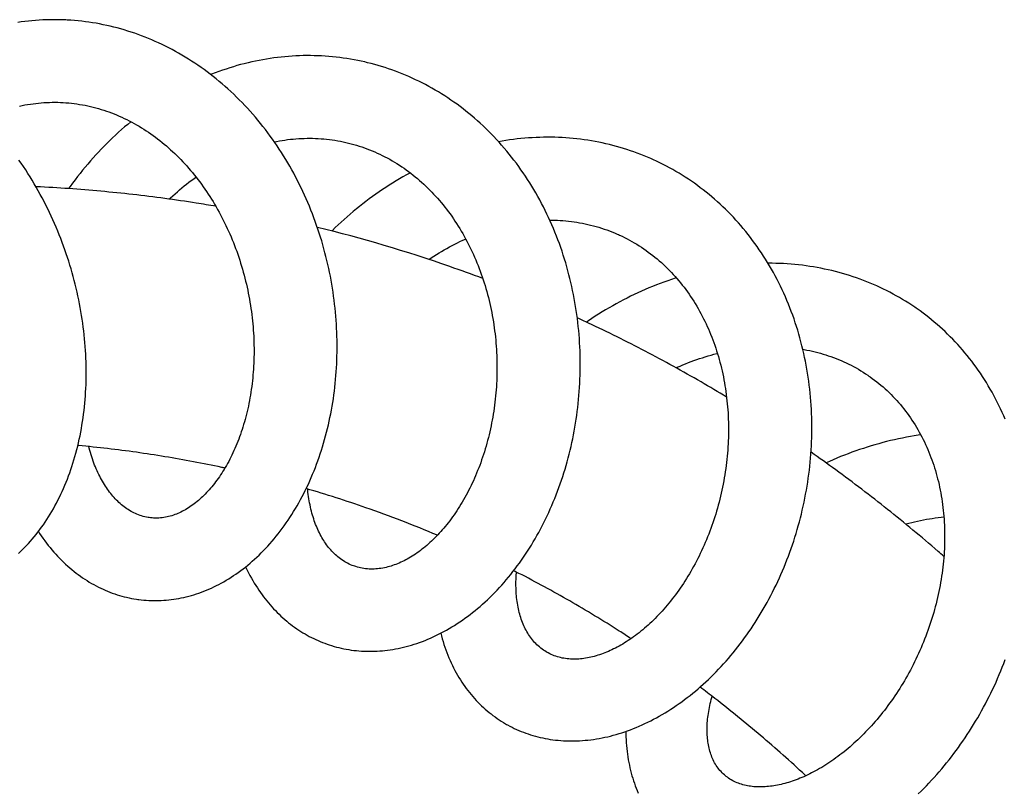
# Model space of a CAD drawing. Header units: millimetres. Extents: x 259 to 1803, y -542 to 1902.
# Tile 44 of 127: x 481 to 547, y 470 to 522. Entities that reach past the tile are written whole.
import ezdxf

# ---------------------------------------------------------------- set-up
doc = ezdxf.new("R2010")
doc.units = ezdxf.units.MM
doc.header["$LTSCALE"] = 30.734
doc.layers.get('0').update_dxf_attribs({"linetype": 'CONTINUOUS'})

msp = doc.modelspace()

# ---------------------------------------------------------------- linework, layer by layer
at = {"color": 7, "linetype": 'CONTINUOUS'}
for points in [[(484.513, 521.651), (484.408, 521.656), (484.168, 521.664), (483.928, 521.669), (483.687, 521.671), (483.447, 521.669), (483.207, 521.663), (482.967, 521.654), (482.728, 521.641), (482.489, 521.625), (482.251, 521.605), (482.013, 521.582), (481.776, 521.555), (481.538, 521.525), (481.301, 521.491)], [(485.806, 521.536), (485.567, 521.565), (485.327, 521.591), (485.087, 521.613), (484.846, 521.631), (484.606, 521.646), (484.513, 521.651)], [(492.45, 519.183), (492.234, 519.312), (492.016, 519.438), (491.797, 519.56), (491.577, 519.68), (491.356, 519.795), (491.133, 519.908), (490.91, 520.017), (490.685, 520.123), (490.46, 520.225), (490.233, 520.324), (490.006, 520.419), (489.778, 520.511), (489.55, 520.599), (489.321, 520.684), (489.091, 520.765), (488.86, 520.843), (488.629, 520.917), (488.397, 520.988), (488.165, 521.055), (487.932, 521.118), (487.699, 521.179), (487.464, 521.235), (487.23, 521.289), (486.994, 521.339), (486.758, 521.385), (486.521, 521.428), (486.283, 521.468), (486.045, 521.504), (485.806, 521.536)], [(489.29, 483.073), (489.367, 483.062), (489.532, 483.042), (489.697, 483.026), (489.862, 483.012), (490.028, 483.002), (490.194, 482.995), (490.36, 482.992), (490.527, 482.992), (490.694, 482.995), (490.86, 483.001), (491.027, 483.011), (491.194, 483.024), (491.361, 483.04), (491.527, 483.059), (491.694, 483.082), (491.86, 483.108), (492.027, 483.138), (492.194, 483.17), (492.36, 483.206), (492.527, 483.246), (492.694, 483.289), (492.861, 483.335), (493.028, 483.385), (493.195, 483.438), (493.362, 483.494), (493.529, 483.554), (493.695, 483.618), (493.862, 483.685), (494.029, 483.756), (494.195, 483.83), (494.361, 483.907), (494.526, 483.988), (494.692, 484.073), (494.856, 484.161), (495.02, 484.252), (495.184, 484.347), (495.347, 484.446), (495.509, 484.547), (495.67, 484.653), (495.83, 484.761), (495.989, 484.873), (496.148, 484.988), (496.304, 485.107), (496.46, 485.228), (496.614, 485.353), (496.767, 485.48), (496.919, 485.611), (497.07, 485.745), (497.219, 485.883), (497.368, 486.024), (497.516, 486.169), (497.662, 486.318), (497.808, 486.47), (497.952, 486.625), (498.094, 486.783), (498.235, 486.945), (498.374, 487.109), (498.512, 487.277), (498.648, 487.448), (498.782, 487.622), (498.915, 487.799), (499.046, 487.979), (499.174, 488.161), (499.301, 488.347), (499.426, 488.535), (499.549, 488.726), (499.67, 488.919), (499.788, 489.114), (499.904, 489.312), (500.018, 489.512), (500.129, 489.713), (500.238, 489.917), (500.345, 490.123), (500.449, 490.33), (500.551, 490.54), (500.65, 490.753), (500.748, 490.967), (500.843, 491.185), (500.936, 491.404), (501.027, 491.626), (501.115, 491.85), (501.201, 492.076), (501.285, 492.304), (501.366, 492.535), (501.445, 492.767), (501.521, 493.002), (501.595, 493.238), (501.666, 493.475), (501.734, 493.715), (501.8, 493.956), (501.864, 494.199), (501.924, 494.443), (501.982, 494.688), (502.038, 494.935), (502.09, 495.183), (502.14, 495.432), (502.188, 495.682), (502.232, 495.933), (502.274, 496.185), (502.313, 496.437), (502.349, 496.691), (502.382, 496.945), (502.413, 497.199), (502.44, 497.455), (502.465, 497.711), (502.487, 497.969), (502.507, 498.227), (502.523, 498.487), (502.537, 498.748), (502.548, 499.009), (502.556, 499.272), (502.562, 499.535), (502.564, 499.799), (502.564, 500.064), (502.56, 500.33), (502.554, 500.596), (502.545, 500.862), (502.533, 501.129), (502.518, 501.395), (502.501, 501.662), (502.48, 501.93), (502.456, 502.197), (502.43, 502.464), (502.4, 502.73), (502.368, 502.997), (502.333, 503.263), (502.295, 503.529), (502.254, 503.794), (502.21, 504.059), (502.164, 504.323), (502.114, 504.586), (502.062, 504.849), (502.007, 505.112), (501.948, 505.374), (501.887, 505.635), (501.823, 505.896), (501.756, 506.157), (501.686, 506.418), (501.613, 506.679), (501.537, 506.939), (501.457, 507.199), (501.375, 507.458), (501.29, 507.716), (501.202, 507.973), (501.112, 508.23), (501.018, 508.485), (500.921, 508.74), (500.822, 508.993), (500.719, 509.245), (500.614, 509.495), (500.506, 509.745), (500.395, 509.992), (500.282, 510.238), (500.166, 510.483), (500.047, 510.725), (499.926, 510.966), (499.802, 511.205), (499.675, 511.442), (499.546, 511.677), (499.415, 511.909), (499.28, 512.14), (499.143, 512.369), (499.004, 512.597), (498.862, 512.822), (498.717, 513.046), (498.569, 513.268), (498.419, 513.488), (498.266, 513.706), (498.11, 513.923), (497.952, 514.137), (497.791, 514.349), (497.627, 514.56), (497.461, 514.768), (497.293, 514.973), (497.122, 515.176), (496.949, 515.377), (496.774, 515.575), (496.597, 515.77), (496.418, 515.962), (496.236, 516.152), (496.053, 516.339), (495.867, 516.523), (495.68, 516.704), (495.491, 516.882), (495.3, 517.057), (495.108, 517.228), (494.914, 517.397), (494.718, 517.562), (494.521, 517.724), (494.322, 517.883), (494.122, 518.04), (493.919, 518.193), (493.715, 518.343), (493.508, 518.491), (493.3, 518.635), (493.09, 518.777), (492.878, 518.915), (492.665, 519.051), (492.45, 519.183)], [(504.51, 518.83), (504.41, 518.854), (504.173, 518.906), (503.936, 518.956), (503.697, 519.001), (503.458, 519.044), (503.218, 519.083), (502.977, 519.118), (502.735, 519.15), (502.493, 519.179), (502.251, 519.204), (502.008, 519.225), (501.764, 519.243), (501.52, 519.257), (501.276, 519.268), (501.032, 519.275), (500.788, 519.279), (500.544, 519.279), (500.3, 519.276), (500.056, 519.269), (499.812, 519.259), (499.568, 519.245), (499.324, 519.228), (499.08, 519.207), (498.836, 519.182), (498.591, 519.154), (498.347, 519.123), (498.102, 519.088), (497.858, 519.049), (497.613, 519.006), (497.368, 518.961), (497.123, 518.911), (496.878, 518.858), (496.633, 518.801), (496.388, 518.741), (496.144, 518.677), (495.9, 518.61), (495.657, 518.539), (495.414, 518.464), (495.172, 518.387), (494.93, 518.305), (494.689, 518.221), (494.45, 518.132), (494.21, 518.041), (494.151, 518.017)], [(505.987, 518.406), (505.758, 518.482), (505.528, 518.554), (505.297, 518.623), (505.065, 518.688), (504.832, 518.75), (504.597, 518.809), (504.51, 518.83)], [(511.907, 514.94), (511.719, 515.105), (511.529, 515.267), (511.336, 515.426), (511.142, 515.583), (510.945, 515.737), (510.747, 515.888), (510.546, 516.036), (510.343, 516.181), (510.139, 516.323), (509.933, 516.462), (509.725, 516.598), (509.515, 516.731), (509.304, 516.861), (509.092, 516.987), (508.877, 517.111), (508.662, 517.231), (508.445, 517.347), (508.226, 517.461), (508.007, 517.571), (507.786, 517.677), (507.565, 517.78), (507.342, 517.88), (507.118, 517.976), (506.894, 518.069), (506.668, 518.159), (506.442, 518.245), (506.215, 518.327), (505.987, 518.406)], [(481.426, 515.919), (481.605, 515.957), (481.784, 515.992), (481.964, 516.024), (482.144, 516.053), (482.325, 516.078), (482.506, 516.101), (482.687, 516.12), (482.869, 516.136), (483.051, 516.15), (483.233, 516.16), (483.416, 516.166)], [(483.416, 516.166), (483.599, 516.17), (483.782, 516.171), (483.966, 516.168), (484.149, 516.162), (484.245, 516.158)], [(484.245, 516.158), (484.331, 516.153), (484.514, 516.141), (484.698, 516.126), (484.881, 516.108), (485.063, 516.086), (485.245, 516.062), (485.427, 516.034), (485.609, 516.003), (485.789, 515.969), (485.969, 515.932), (486.149, 515.891), (486.327, 515.848), (486.504, 515.802), (486.681, 515.753), (486.856, 515.701), (487.031, 515.646), (487.204, 515.588), (487.376, 515.527), (487.548, 515.463), (487.719, 515.397), (487.889, 515.327), (488.058, 515.255), (488.227, 515.179), (488.395, 515.101), (488.562, 515.02), (488.728, 514.936), (488.893, 514.85), (489.056, 514.76), (489.219, 514.669), (489.38, 514.574), (489.54, 514.478), (489.699, 514.378), (489.856, 514.276), (490.012, 514.172), (490.166, 514.066), (490.318, 513.957), (490.469, 513.847), (490.618, 513.734), (490.765, 513.619), (490.911, 513.503), (491.055, 513.384), (491.197, 513.263), (491.338, 513.14), (491.478, 513.015), (491.616, 512.888), (491.753, 512.758), (491.889, 512.626), (492.024, 512.491), (492.158, 512.354), (492.29, 512.215), (492.421, 512.074), (492.551, 511.931), (492.68, 511.785), (492.807, 511.637), (492.932, 511.488), (493.056, 511.336), (493.178, 511.183), (493.299, 511.028), (493.418, 510.871), (493.535, 510.712), (493.65, 510.551), (493.764, 510.389), (493.876, 510.225), (493.987, 510.059), (494.095, 509.893), (494.201, 509.725), (494.305, 509.556), (494.407, 509.386), (494.508, 509.214), (494.607, 509.041), (494.704, 508.865), (494.799, 508.688), (494.893, 508.509), (494.986, 508.329), (495.076, 508.146), (495.165, 507.963), (495.252, 507.777), (495.337, 507.591), (495.42, 507.403), (495.502, 507.213), (495.581, 507.023), (495.659, 506.831), (495.734, 506.638), (495.808, 506.444), (495.879, 506.249), (495.948, 506.054), (496.015, 505.858), (496.081, 505.661), (496.143, 505.463), (496.204, 505.265), (496.263, 505.066), (496.319, 504.867), (496.373, 504.668), (496.425, 504.468), (496.475, 504.269), (496.523, 504.068), (496.568, 503.868), (496.612, 503.666), (496.653, 503.464), (496.693, 503.261), (496.73, 503.057), (496.765, 502.853), (496.798, 502.648), (496.829, 502.443), (496.858, 502.238), (496.885, 502.033), (496.909, 501.828), (496.931, 501.623), (496.951, 501.418), (496.969, 501.213), (496.985, 501.009), (496.998, 500.805), (497.01, 500.601), (497.019, 500.398), (497.026, 500.196), (497.031, 499.994), (497.033, 499.792), (497.034, 499.592), (497.033, 499.392), (497.029, 499.193), (497.023, 498.995), (497.015, 498.797), (497.006, 498.601), (496.994, 498.405), (496.98, 498.21), (496.964, 498.015), (496.945, 497.822), (496.925, 497.629), (496.903, 497.437), (496.879, 497.246), (496.853, 497.056), (496.824, 496.867), (496.794, 496.679), (496.762, 496.493), (496.728, 496.308), (496.693, 496.124), (496.655, 495.942), (496.616, 495.761), (496.575, 495.582), (496.532, 495.405), (496.487, 495.23), (496.441, 495.056), (496.393, 494.884), (496.343, 494.715), (496.292, 494.547), (496.24, 494.382), (496.186, 494.219), (496.131, 494.058), (496.074, 493.898), (496.015, 493.741), (495.955, 493.585), (495.893, 493.43), (495.83, 493.277), (495.765, 493.125), (495.699, 492.976), (495.631, 492.829), (495.562, 492.684), (495.492, 492.541), (495.42, 492.4), (495.347, 492.261), (495.273, 492.124), (495.198, 491.99), (495.122, 491.858), (495.044, 491.728), (494.966, 491.601), (494.887, 491.477), (494.807, 491.355), (494.726, 491.235), (494.645, 491.119), (494.562, 491.004), (494.479, 490.892), (494.396, 490.783), (494.311, 490.676), (494.226, 490.572), (494.14, 490.47), (494.053, 490.371), (493.966, 490.274), (493.878, 490.179), (493.789, 490.087), (493.699, 489.997), (493.609, 489.909), (493.518, 489.824), (493.426, 489.741), (493.333, 489.66), (493.239, 489.582), (493.144, 489.506), (493.049, 489.432), (492.954, 489.361), (492.857, 489.293), (492.761, 489.227), (492.663, 489.164), (492.565, 489.103), (492.467, 489.045), (492.368, 488.99), (492.269, 488.937), (492.169, 488.887), (492.069, 488.84), (491.969, 488.795), (491.868, 488.754)], [(488.839, 514.878), (488.83, 514.871), (488.624, 514.7), (488.419, 514.527), (488.217, 514.351), (488.017, 514.173), (487.819, 513.992), (487.623, 513.809), (487.43, 513.623), (487.239, 513.436), (487.05, 513.246), (486.864, 513.054), (486.68, 512.86), (486.498, 512.664), (486.319, 512.465), (486.142, 512.265), (485.967, 512.062), (485.794, 511.856), (485.623, 511.648), (485.454, 511.438), (485.287, 511.225), (485.122, 511.01), (484.96, 510.793), (484.8, 510.574), (484.693, 510.423)], [(501.969, 480.067), (502.041, 480.043), (502.199, 479.993), (502.359, 479.945), (502.52, 479.901), (502.682, 479.86), (502.845, 479.822), (503.01, 479.787), (503.175, 479.756), (503.342, 479.727), (503.509, 479.702), (503.677, 479.68), (503.846, 479.661), (504.016, 479.646), (504.187, 479.633), (504.358, 479.624), (504.531, 479.619), (504.703, 479.616), (504.877, 479.617), (505.051, 479.621), (505.225, 479.629), (505.4, 479.639), (505.575, 479.654), (505.751, 479.671), (505.926, 479.692), (506.102, 479.716), (506.278, 479.744), (506.455, 479.774), (506.631, 479.809), (506.809, 479.846), (506.986, 479.888), (507.164, 479.932), (507.342, 479.98), (507.521, 480.032), (507.699, 480.087), (507.879, 480.146), (508.058, 480.209), (508.238, 480.275), (508.417, 480.345), (508.597, 480.418), (508.777, 480.495), (508.956, 480.575), (509.136, 480.659), (509.315, 480.747), (509.494, 480.838), (509.672, 480.932), (509.85, 481.03), (510.027, 481.132), (510.204, 481.237), (510.38, 481.345), (510.555, 481.457), (510.729, 481.572), (510.902, 481.69), (511.074, 481.812), (511.245, 481.936), (511.415, 482.064), (511.583, 482.195), (511.751, 482.329), (511.918, 482.467), (512.084, 482.608), (512.248, 482.753), (512.412, 482.901), (512.575, 483.052), (512.736, 483.207), (512.896, 483.365), (513.055, 483.525), (513.212, 483.689), (513.368, 483.856), (513.523, 484.026), (513.675, 484.199), (513.827, 484.375), (513.976, 484.554), (514.124, 484.735), (514.27, 484.92), (514.414, 485.106), (514.556, 485.296), (514.696, 485.488), (514.835, 485.682), (514.971, 485.879), (515.105, 486.078), (515.237, 486.279), (515.367, 486.482), (515.494, 486.688), (515.62, 486.895), (515.743, 487.105), (515.864, 487.317), (515.983, 487.531), (516.099, 487.747), (516.214, 487.966), (516.326, 488.187), (516.437, 488.41), (516.545, 488.635), (516.65, 488.863), (516.754, 489.093), (516.855, 489.325), (516.954, 489.559), (517.051, 489.794), (517.145, 490.032), (517.237, 490.272), (517.326, 490.513), (517.413, 490.756), (517.497, 491), (517.579, 491.246), (517.658, 491.493), (517.734, 491.742), (517.808, 491.991), (517.879, 492.242), (517.947, 492.493), (518.013, 492.746), (518.076, 492.999), (518.136, 493.254), (518.193, 493.509), (518.248, 493.766), (518.3, 494.023), (518.349, 494.282), (518.395, 494.542), (518.439, 494.802), (518.48, 495.064), (518.517, 495.326), (518.553, 495.59), (518.585, 495.854), (518.615, 496.12), (518.641, 496.386), (518.665, 496.653), (518.686, 496.921), (518.704, 497.189), (518.719, 497.459), (518.732, 497.728), (518.741, 497.998), (518.747, 498.269), (518.751, 498.539), (518.751, 498.81), (518.749, 499.081), (518.743, 499.352), (518.734, 499.623), (518.723, 499.893), (518.708, 500.164), (518.691, 500.434), (518.67, 500.703), (518.647, 500.972), (518.62, 501.24), (518.591, 501.508), (518.558, 501.775), (518.522, 502.042), (518.484, 502.308), (518.442, 502.574), (518.397, 502.84), (518.349, 503.106), (518.298, 503.372), (518.244, 503.637), (518.187, 503.902), (518.127, 504.166), (518.064, 504.43), (517.997, 504.693), (517.928, 504.955), (517.855, 505.216), (517.78, 505.476), (517.701, 505.736), (517.619, 505.994), (517.535, 506.25), (517.447, 506.506), (517.357, 506.76), (517.263, 507.013), (517.167, 507.264), (517.067, 507.514), (516.965, 507.761), (516.86, 508.007), (516.753, 508.251), (516.642, 508.493), (516.529, 508.732), (516.413, 508.97), (516.295, 509.206), (516.174, 509.439), (516.049, 509.672), (515.922, 509.903), (515.792, 510.132), (515.659, 510.359), (515.523, 510.585), (515.384, 510.809), (515.243, 511.03), (515.099, 511.25), (514.952, 511.468), (514.802, 511.683), (514.65, 511.896), (514.495, 512.107), (514.338, 512.316), (514.178, 512.521), (514.016, 512.725), (513.852, 512.925), (513.685, 513.123), (513.516, 513.318), (513.345, 513.511), (513.172, 513.7), (512.997, 513.886), (512.82, 514.07), (512.641, 514.25), (512.46, 514.427), (512.277, 514.601), (512.093, 514.772), (511.907, 514.94)], [(523.535, 512.381), (523.442, 512.422), (523.221, 512.518), (522.998, 512.61), (522.773, 512.699), (522.547, 512.785), (522.319, 512.868), (522.09, 512.948), (521.859, 513.024), (521.628, 513.097), (521.395, 513.167), (521.161, 513.233), (520.926, 513.296), (520.69, 513.356), (520.453, 513.412), (520.216, 513.465), (519.977, 513.514), (519.738, 513.56), (519.499, 513.602), (519.258, 513.641), (519.017, 513.677), (518.775, 513.709), (518.532, 513.738), (518.288, 513.763), (518.043, 513.785), (517.798, 513.804), (517.551, 513.819), (517.304, 513.831), (517.055, 513.839), (516.807, 513.843), (516.557, 513.844), (516.307, 513.842), (516.057, 513.836), (515.806, 513.827), (515.555, 513.814), (515.304, 513.798), (515.052, 513.778), (514.801, 513.754), (514.55, 513.727), (514.299, 513.697), (514.048, 513.663), (513.797, 513.626), (513.547, 513.585), (513.314, 513.544)], [(498.386, 513.535), (498.538, 513.565), (498.721, 513.599), (498.904, 513.63), (499.087, 513.658), (499.271, 513.683), (499.455, 513.705), (499.639, 513.724), (499.824, 513.74), (500.008, 513.753), (500.193, 513.763), (500.379, 513.77), (500.565, 513.774), (500.751, 513.775), (500.937, 513.772), (501.123, 513.767), (501.309, 513.758), (501.495, 513.746), (501.681, 513.731), (501.867, 513.713), (502.052, 513.692), (502.236, 513.668), (502.42, 513.641)], [(502.42, 513.641), (502.604, 513.61), (502.786, 513.576), (502.968, 513.54), (503.148, 513.5), (503.238, 513.479)], [(503.238, 513.479), (503.32, 513.46), (503.499, 513.414), (503.676, 513.366), (503.853, 513.314), (504.029, 513.26), (504.204, 513.202), (504.378, 513.142), (504.551, 513.078), (504.723, 513.012), (504.895, 512.942), (505.065, 512.87), (505.234, 512.794), (505.403, 512.716), (505.57, 512.634), (505.736, 512.55), (505.902, 512.463), (506.065, 512.373), (506.228, 512.28), (506.389, 512.184), (506.549, 512.086), (506.707, 511.985), (506.864, 511.881), (507.019, 511.775), (507.172, 511.667), (507.323, 511.556), (507.473, 511.443), (507.621, 511.327), (507.767, 511.21), (507.91, 511.09), (508.052, 510.969), (508.191, 510.845), (508.329, 510.72), (508.465, 510.592), (508.599, 510.462), (508.731, 510.33), (508.862, 510.196), (508.991, 510.059), (509.119, 509.921), (509.245, 509.78), (509.369, 509.637), (509.492, 509.491), (509.613, 509.344), (509.732, 509.195), (509.85, 509.044), (509.966, 508.89), (510.08, 508.735), (510.192, 508.578), (510.302, 508.419), (510.411, 508.258), (510.517, 508.096), (510.622, 507.932), (510.725, 507.766), (510.825, 507.599), (510.924, 507.43), (511.02, 507.261), (511.114, 507.09), (511.206, 506.918), (511.296, 506.745), (511.383, 506.57), (511.469, 506.394), (511.553, 506.216), (511.635, 506.037), (511.715, 505.856), (511.794, 505.673), (511.87, 505.489), (511.945, 505.303), (512.018, 505.115), (512.088, 504.927), (512.157, 504.736), (512.224, 504.545), (512.288, 504.352), (512.351, 504.158), (512.411, 503.963), (512.469, 503.767), (512.525, 503.57), (512.579, 503.372), (512.631, 503.173), (512.68, 502.974), (512.728, 502.774), (512.773, 502.573), (512.815, 502.372), (512.856, 502.171), (512.894, 501.969), (512.93, 501.767), (512.964, 501.564), (512.995, 501.362), (513.025, 501.158), (513.052, 500.954), (513.077, 500.75), (513.1, 500.545), (513.12, 500.339), (513.139, 500.132), (513.155, 499.925), (513.169, 499.718), (513.181, 499.51), (513.19, 499.302), (513.198, 499.094), (513.203, 498.886), (513.206, 498.678), (513.206, 498.47), (513.205, 498.262), (513.201, 498.054), (513.195, 497.847), (513.187, 497.641), (513.177, 497.434), (513.165, 497.229), (513.15, 497.024), (513.133, 496.82), (513.114, 496.616), (513.093, 496.414), (513.07, 496.212), (513.045, 496.011), (513.018, 495.811), (512.989, 495.611), (512.957, 495.412), (512.924, 495.213), (512.888, 495.016), (512.851, 494.819), (512.811, 494.622), (512.769, 494.427), (512.725, 494.232), (512.68, 494.039), (512.632, 493.846), (512.582, 493.655), (512.531, 493.465), (512.478, 493.276), (512.423, 493.089), (512.366, 492.903), (512.307, 492.719), (512.246, 492.536), (512.184, 492.355), (512.121, 492.175), (512.055, 491.998), (511.988, 491.822), (511.92, 491.648), (511.85, 491.477), (511.779, 491.307), (511.706, 491.139), (511.632, 490.973), (511.556, 490.809), (511.478, 490.646), (511.4, 490.485), (511.319, 490.326), (511.237, 490.169), (511.154, 490.013), (511.069, 489.859), (510.983, 489.707), (510.895, 489.557), (510.807, 489.409), (510.717, 489.263), (510.626, 489.12), (510.534, 488.979), (510.441, 488.84), (510.347, 488.703), (510.252, 488.569), (510.156, 488.437), (510.059, 488.307), (509.962, 488.181), (509.864, 488.056), (509.765, 487.935), (509.666, 487.815), (509.566, 487.699), (509.465, 487.585), (509.364, 487.473), (509.263, 487.364), (509.16, 487.258), (509.058, 487.154), (508.955, 487.053), (508.851, 486.953), (508.746, 486.857), (508.641, 486.762), (508.535, 486.67), (508.429, 486.58), (508.322, 486.493), (508.214, 486.408), (508.107, 486.326), (507.998, 486.246), (507.89, 486.168), (507.781, 486.094), (507.672, 486.021), (507.563, 485.952), (507.454, 485.885), (507.345, 485.821), (507.236, 485.76), (507.128, 485.701), (507.019, 485.645), (506.911, 485.592), (506.803, 485.542), (506.695, 485.494), (506.588, 485.448), (506.479, 485.406), (506.371, 485.365), (506.262, 485.328), (506.153, 485.293), (506.043, 485.26), (505.933, 485.23), (505.821, 485.203), (505.71, 485.178), (505.598, 485.157)], [(481.351, 486.13), (481.487, 486.258), (481.622, 486.388), (481.756, 486.523), (481.888, 486.66), (482.019, 486.801), (482.148, 486.945), (482.276, 487.093), (482.403, 487.244), (482.528, 487.398), (482.651, 487.556), (482.773, 487.716), (482.893, 487.88), (483.011, 488.048), (483.127, 488.218), (483.242, 488.391), (483.354, 488.567), (483.465, 488.746), (483.573, 488.928), (483.679, 489.112), (483.783, 489.299), (483.884, 489.488), (483.983, 489.679), (484.08, 489.873), (484.174, 490.069), (484.266, 490.267), (484.355, 490.467), (484.442, 490.669), (484.526, 490.874), (484.608, 491.081), (484.688, 491.29), (484.766, 491.502), (484.84, 491.716), (484.913, 491.932), (484.983, 492.151), (485.05, 492.371), (485.115, 492.594), (485.178, 492.819), (485.237, 493.046), (485.295, 493.275), (485.349, 493.505), (485.401, 493.738), (485.45, 493.971), (485.496, 494.207), (485.54, 494.444), (485.581, 494.682), (485.62, 494.921), (485.655, 495.162), (485.688, 495.404), (485.718, 495.646), (485.745, 495.89), (485.77, 496.135), (485.791, 496.381), (485.81, 496.628), (485.826, 496.875), (485.84, 497.124), (485.85, 497.373), (485.858, 497.623), (485.863, 497.874), (485.865, 498.125), (485.865, 498.378), (485.861, 498.631), (485.855, 498.885), (485.846, 499.14), (485.834, 499.396), (485.819, 499.652), (485.801, 499.909), (485.781, 500.167), (485.758, 500.426), (485.732, 500.684), (485.703, 500.944), (485.671, 501.203), (485.636, 501.463), (485.599, 501.723), (485.558, 501.983), (485.515, 502.242), (485.469, 502.502), (485.42, 502.762), (485.369, 503.021), (485.315, 503.28), (485.258, 503.538), (485.198, 503.795), (485.135, 504.052), (485.07, 504.308), (485.002, 504.564), (484.932, 504.82), (484.858, 505.074), (484.782, 505.329), (484.703, 505.583), (484.621, 505.836), (484.537, 506.089), (484.449, 506.341), (484.359, 506.593), (484.266, 506.845), (484.17, 507.097), (484.071, 507.348), (483.969, 507.598), (483.864, 507.847), (483.757, 508.096), (483.647, 508.344), (483.534, 508.59), (483.419, 508.836), (483.301, 509.08), (483.18, 509.323), (483.057, 509.564), (482.931, 509.804), (482.803, 510.042), (482.672, 510.279), (482.538, 510.514), (482.402, 510.748), (482.264, 510.979), (482.123, 511.209), (481.98, 511.437), (481.835, 511.663), (481.688, 511.886), (481.538, 512.108), (481.386, 512.327)], [(524.908, 511.687), (524.697, 511.805), (524.483, 511.919), (524.269, 512.03), (524.053, 512.138), (523.835, 512.243), (523.616, 512.344), (523.535, 512.381)], [(507.437, 511.47), (507.416, 511.458), (507.182, 511.331), (506.95, 511.201), (506.719, 511.068), (506.489, 510.931), (506.261, 510.792), (506.034, 510.65), (505.808, 510.504), (505.584, 510.356), (505.361, 510.205), (505.14, 510.051), (504.921, 509.895), (504.703, 509.735), (504.487, 509.573), (504.273, 509.409), (504.061, 509.242), (503.851, 509.073), (503.644, 508.902), (503.438, 508.728), (503.234, 508.552), (503.033, 508.373), (502.833, 508.193), (502.636, 508.01), (502.44, 507.824), (502.247, 507.637), (502.21, 507.6)], [(530.073, 507.179), (529.918, 507.378), (529.76, 507.574), (529.601, 507.767), (529.439, 507.958), (529.274, 508.146), (529.108, 508.331), (528.939, 508.514), (528.768, 508.693), (528.595, 508.87), (528.419, 509.044), (528.242, 509.215), (528.062, 509.384), (527.88, 509.55), (527.696, 509.713), (527.509, 509.873), (527.321, 510.031), (527.13, 510.185), (526.937, 510.337), (526.742, 510.486), (526.546, 510.632), (526.347, 510.775), (526.146, 510.914), (525.944, 511.051), (525.74, 511.185), (525.534, 511.315), (525.327, 511.443), (525.118, 511.567), (524.908, 511.687)], [(491.395, 509.722), (491.481, 509.805), (491.629, 509.942), (491.778, 510.077), (491.929, 510.21), (492.08, 510.341), (492.234, 510.471), (492.388, 510.598), (492.544, 510.723), (492.7, 510.845), (492.858, 510.966), (493.017, 511.084), (493.169, 511.194)], [(516.719, 508.324), (516.852, 508.323), (517.04, 508.319), (517.227, 508.313), (517.414, 508.303), (517.6, 508.29), (517.785, 508.274), (517.971, 508.256), (518.156, 508.234), (518.34, 508.209), (518.524, 508.182), (518.708, 508.151), (518.892, 508.117), (519.075, 508.08), (519.257, 508.04), (519.439, 507.996), (519.62, 507.95), (519.801, 507.901), (519.98, 507.848), (520.158, 507.793), (520.336, 507.734), (520.512, 507.673), (520.687, 507.609), (520.86, 507.542), (521.032, 507.472), (521.202, 507.399), (521.287, 507.361)], [(521.287, 507.361), (521.364, 507.327), (521.531, 507.249), (521.696, 507.168), (521.861, 507.084), (522.024, 506.997), (522.186, 506.908), (522.346, 506.815), (522.505, 506.72), (522.663, 506.622), (522.819, 506.521), (522.974, 506.418), (523.127, 506.311), (523.278, 506.202), (523.427, 506.091), (523.575, 505.977), (523.721, 505.86), (523.865, 505.742), (524.007, 505.62), (524.147, 505.497), (524.285, 505.371), (524.421, 505.243), (524.554, 505.113), (524.685, 504.981), (524.814, 504.847), (524.941, 504.711), (525.066, 504.573), (525.188, 504.434), (525.308, 504.292), (525.427, 504.148), (525.543, 504.002), (525.658, 503.854), (525.771, 503.704), (525.881, 503.552), (525.99, 503.397), (526.097, 503.241), (526.201, 503.083), (526.304, 502.924), (526.404, 502.763), (526.502, 502.6), (526.598, 502.435), (526.692, 502.269), (526.783, 502.102), (526.872, 501.933), (526.958, 501.764), (527.042, 501.594), (527.123, 501.423), (527.203, 501.25), (527.281, 501.076), (527.356, 500.899), (527.43, 500.721), (527.501, 500.541), (527.571, 500.36), (527.638, 500.177), (527.703, 499.993), (527.767, 499.807), (527.827, 499.62), (527.886, 499.432), (527.943, 499.243), (527.997, 499.053), (528.049, 498.861), (528.098, 498.669), (528.146, 498.476), (528.191, 498.282), (528.234, 498.087), (528.274, 497.892), (528.312, 497.696), (528.348, 497.5), (528.382, 497.302), (528.413, 497.104), (528.442, 496.905), (528.469, 496.705), (528.494, 496.504), (528.516, 496.302), (528.537, 496.099), (528.555, 495.896), (528.57, 495.692), (528.584, 495.487), (528.595, 495.282), (528.603, 495.076), (528.61, 494.87), (528.614, 494.664), (528.616, 494.458), (528.616, 494.251), (528.613, 494.044), (528.608, 493.838), (528.601, 493.632), (528.591, 493.426), (528.579, 493.22), (528.565, 493.014), (528.549, 492.808), (528.531, 492.603), (528.51, 492.397), (528.487, 492.191), (528.462, 491.985), (528.434, 491.779), (528.404, 491.574), (528.372, 491.368), (528.338, 491.163), (528.302, 490.958), (528.264, 490.754), (528.223, 490.551), (528.18, 490.348), (528.135, 490.146), (528.089, 489.944), (528.04, 489.744), (527.989, 489.545), (527.936, 489.346), (527.881, 489.149), (527.824, 488.953), (527.765, 488.757), (527.704, 488.563), (527.642, 488.37), (527.577, 488.178), (527.51, 487.986), (527.442, 487.796), (527.371, 487.606), (527.299, 487.418), (527.224, 487.231), (527.148, 487.045), (527.07, 486.861), (526.991, 486.678), (526.909, 486.496), (526.826, 486.316), (526.742, 486.138), (526.656, 485.961), (526.568, 485.786), (526.479, 485.613), (526.389, 485.442), (526.297, 485.273), (526.203, 485.105), (526.109, 484.939), (526.013, 484.776), (525.915, 484.614), (525.816, 484.453), (525.716, 484.295), (525.614, 484.138), (525.512, 483.984), (525.408, 483.831), (525.302, 483.681), (525.196, 483.532), (525.088, 483.385), (524.98, 483.241), (524.87, 483.099), (524.76, 482.959), (524.649, 482.822), (524.537, 482.687), (524.424, 482.554), (524.311, 482.424), (524.197, 482.296), (524.082, 482.171), (523.968, 482.048), (523.853, 481.928), (523.737, 481.811), (523.621, 481.696), (523.504, 481.583), (523.386, 481.472), (523.267, 481.363), (523.148, 481.257), (523.028, 481.153), (522.907, 481.051), (522.787, 480.952), (522.666, 480.855), (522.544, 480.761), (522.423, 480.669), (522.301, 480.58), (522.18, 480.493), (522.058, 480.409), (521.936, 480.328), (521.815, 480.249), (521.694, 480.173), (521.573, 480.1), (521.452, 480.029), (521.331, 479.961), (521.211, 479.896), (521.091, 479.833), (520.972, 479.773), (520.854, 479.716), (520.736, 479.661), (520.62, 479.609), (520.503, 479.56), (520.387, 479.513), (520.27, 479.468), (520.153, 479.426), (520.036, 479.386), (519.919, 479.348), (519.802, 479.313), (519.685, 479.28), (519.569, 479.25), (519.453, 479.223), (519.337, 479.198), (519.222, 479.175), (519.107, 479.156), (518.992, 479.139), (518.878, 479.124), (518.765, 479.112), (518.652, 479.103), (518.539, 479.097), (518.427, 479.094), (518.316, 479.093)], [(508.665, 505.708), (508.665, 505.708), (508.834, 505.821), (509.005, 505.931), (509.176, 506.039), (509.348, 506.144), (509.52, 506.247), (509.693, 506.348), (509.866, 506.445), (510.04, 506.541), (510.215, 506.634), (510.39, 506.725), (510.567, 506.814), (510.744, 506.901), (510.923, 506.985), (511.103, 507.067), (511.122, 507.076)], [(513.846, 474.751), (513.914, 474.714), (514.06, 474.635), (514.208, 474.559), (514.357, 474.486), (514.508, 474.416), (514.66, 474.349), (514.814, 474.284), (514.969, 474.224), (515.124, 474.166), (515.282, 474.111), (515.44, 474.059), (515.599, 474.01), (515.76, 473.964), (515.923, 473.922), (516.087, 473.882), (516.252, 473.845), (516.419, 473.811), (516.588, 473.781), (516.757, 473.753), (516.929, 473.729), (517.101, 473.708), (517.275, 473.69), (517.451, 473.675), (517.627, 473.663), (517.805, 473.655), (517.984, 473.65), (518.164, 473.648), (518.345, 473.649), (518.527, 473.654), (518.71, 473.662), (518.894, 473.674), (519.078, 473.689), (519.264, 473.707), (519.45, 473.729), (519.637, 473.754), (519.824, 473.783), (520.011, 473.815), (520.199, 473.85), (520.387, 473.889), (520.575, 473.931), (520.763, 473.976), (520.951, 474.025), (521.14, 474.078), (521.33, 474.134), (521.52, 474.194), (521.711, 474.257), (521.902, 474.324), (522.094, 474.394), (522.286, 474.469), (522.478, 474.547), (522.671, 474.628), (522.863, 474.713), (523.055, 474.802), (523.248, 474.894), (523.439, 474.99), (523.631, 475.089), (523.822, 475.191), (524.013, 475.297), (524.203, 475.407), (524.392, 475.52), (524.581, 475.636), (524.769, 475.755), (524.956, 475.877), (525.142, 476.003), (525.327, 476.132), (525.511, 476.263), (525.694, 476.398), (525.875, 476.535), (526.055, 476.675), (526.233, 476.819), (526.411, 476.965), (526.587, 477.114), (526.763, 477.267), (526.938, 477.423), (527.112, 477.582), (527.284, 477.745), (527.456, 477.91), (527.626, 478.078), (527.794, 478.249), (527.961, 478.423), (528.127, 478.599), (528.291, 478.779), (528.454, 478.961), (528.615, 479.146), (528.774, 479.333), (528.931, 479.522), (529.087, 479.714), (529.24, 479.909), (529.392, 480.105), (529.541, 480.304), (529.689, 480.505), (529.835, 480.708), (529.979, 480.914), (530.121, 481.122), (530.26, 481.332), (530.398, 481.544), (530.534, 481.759), (530.668, 481.976), (530.801, 482.196), (530.931, 482.417), (531.058, 482.641), (531.184, 482.867), (531.308, 483.095), (531.429, 483.325), (531.548, 483.556), (531.665, 483.79), (531.779, 484.025), (531.891, 484.261), (532.001, 484.5), (532.108, 484.74), (532.212, 484.981), (532.314, 485.223), (532.413, 485.467), (532.51, 485.712), (532.604, 485.958), (532.696, 486.206), (532.785, 486.455), (532.871, 486.705), (532.955, 486.957), (533.036, 487.21), (533.115, 487.465), (533.191, 487.721), (533.265, 487.978), (533.335, 488.237), (533.403, 488.497), (533.469, 488.758), (533.531, 489.02), (533.591, 489.283), (533.648, 489.547), (533.702, 489.811), (533.753, 490.077), (533.801, 490.342), (533.847, 490.609), (533.889, 490.876), (533.928, 491.143), (533.965, 491.41), (533.998, 491.678), (534.029, 491.946), (534.056, 492.214), (534.081, 492.482), (534.102, 492.751), (534.12, 493.02), (534.136, 493.29), (534.148, 493.56), (534.157, 493.83), (534.163, 494.101), (534.167, 494.372), (534.167, 494.643), (534.163, 494.914), (534.157, 495.185), (534.148, 495.456), (534.135, 495.727), (534.12, 495.997), (534.101, 496.267), (534.079, 496.536), (534.054, 496.805), (534.026, 497.073), (533.994, 497.34), (533.96, 497.607), (533.922, 497.872), (533.881, 498.136), (533.837, 498.399), (533.79, 498.662), (533.74, 498.924), (533.687, 499.185), (533.63, 499.445), (533.57, 499.705), (533.507, 499.964), (533.441, 500.222), (533.372, 500.479), (533.299, 500.735), (533.223, 500.989), (533.144, 501.243), (533.063, 501.495), (532.978, 501.745), (532.89, 501.994), (532.798, 502.242), (532.704, 502.487), (532.607, 502.731), (532.508, 502.973), (532.405, 503.213), (532.299, 503.451), (532.191, 503.687), (532.079, 503.92), (531.965, 504.151), (531.849, 504.381), (531.729, 504.608), (531.606, 504.833), (531.481, 505.057), (531.352, 505.279), (531.221, 505.499), (531.087, 505.717), (530.95, 505.933), (530.81, 506.147), (530.668, 506.358), (530.523, 506.567), (530.375, 506.774), (530.225, 506.977), (530.073, 507.179)], [(541.099, 502.467), (541.012, 502.526), (540.812, 502.661), (540.61, 502.792), (540.406, 502.921), (540.2, 503.047), (539.992, 503.169), (539.782, 503.289), (539.57, 503.406), (539.357, 503.519), (539.142, 503.629), (538.926, 503.736), (538.708, 503.84), (538.489, 503.941), (538.268, 504.038), (538.046, 504.133), (537.823, 504.224), (537.597, 504.312), (537.371, 504.397), (537.142, 504.478), (536.912, 504.557), (536.68, 504.632), (536.447, 504.704), (536.212, 504.773), (535.975, 504.839), (535.737, 504.902), (535.497, 504.961), (535.256, 505.017), (535.014, 505.07), (534.77, 505.119), (534.525, 505.165), (534.278, 505.208), (534.031, 505.248), (533.782, 505.284), (533.533, 505.316), (533.282, 505.345), (533.031, 505.371), (532.78, 505.394), (532.528, 505.412), (532.275, 505.428), (532.022, 505.44), (531.768, 505.448), (531.514, 505.453), (531.259, 505.455), (531.247, 505.455)], [(525.147, 504.48), (525.074, 504.457), (524.821, 504.373), (524.568, 504.287), (524.316, 504.197), (524.065, 504.104), (523.816, 504.009), (523.568, 503.91), (523.322, 503.809), (523.077, 503.705), (522.833, 503.597), (522.589, 503.487), (522.346, 503.373), (522.104, 503.256), (521.863, 503.136), (521.622, 503.013), (521.383, 502.887), (521.145, 502.758), (520.908, 502.626), (520.672, 502.491), (520.438, 502.354), (520.205, 502.213), (519.974, 502.071), (519.744, 501.925), (519.516, 501.777), (519.29, 501.626), (519.156, 501.535)], [(542.133, 501.689), (541.946, 501.839), (541.757, 501.987), (541.565, 502.132), (541.371, 502.275), (541.174, 502.414), (541.099, 502.467)], [(546.511, 496.202), (546.397, 496.424), (546.28, 496.644), (546.16, 496.862), (546.038, 497.078), (545.912, 497.292), (545.783, 497.504), (545.652, 497.714), (545.517, 497.921), (545.381, 498.127), (545.241, 498.33), (545.099, 498.53), (544.954, 498.728), (544.807, 498.924), (544.657, 499.117), (544.504, 499.308), (544.35, 499.496), (544.193, 499.681), (544.034, 499.863), (543.872, 500.043), (543.708, 500.22), (543.542, 500.394), (543.374, 500.565), (543.204, 500.733), (543.032, 500.899), (542.857, 501.062), (542.68, 501.222), (542.5, 501.38), (542.318, 501.536), (542.133, 501.689)], [(525.126, 498.492), (525.206, 498.528), (525.39, 498.608), (525.574, 498.686), (525.759, 498.762), (525.945, 498.835), (526.132, 498.906), (526.319, 498.975), (526.507, 499.041), (526.695, 499.106), (526.884, 499.167), (527.073, 499.227), (527.263, 499.284), (527.453, 499.339), (527.643, 499.391), (527.834, 499.441), (527.88, 499.453)], [(533.565, 499.726), (533.655, 499.71), (533.838, 499.676), (534.02, 499.638), (534.2, 499.598), (534.38, 499.555), (534.558, 499.51), (534.735, 499.461), (534.911, 499.41), (535.086, 499.357), (535.26, 499.3), (535.433, 499.24), (535.605, 499.178), (535.777, 499.112), (535.947, 499.044), (536.117, 498.972), (536.285, 498.898), (536.452, 498.821), (536.618, 498.74), (536.782, 498.657), (536.946, 498.571), (537.107, 498.483), (537.267, 498.391)], [(537.267, 498.391), (537.426, 498.297), (537.582, 498.2), (537.737, 498.101), (537.89, 497.999), (537.968, 497.945)], [(537.968, 497.945), (538.04, 497.895), (538.189, 497.788), (538.336, 497.679), (538.482, 497.567), (538.625, 497.453), (538.766, 497.336), (538.904, 497.217), (539.041, 497.096), (539.175, 496.973), (539.308, 496.847), (539.438, 496.719), (539.566, 496.589), (539.691, 496.456), (539.815, 496.322), (539.937, 496.184), (540.056, 496.045), (540.174, 495.904), (540.289, 495.76), (540.402, 495.614), (540.513, 495.466), (540.621, 495.316), (540.727, 495.165), (540.831, 495.011), (540.933, 494.856), (541.032, 494.698), (541.128, 494.54), (541.223, 494.379), (541.314, 494.217), (541.404, 494.054), (541.491, 493.889), (541.575, 493.723), (541.656, 493.555), (541.736, 493.387), (541.812, 493.217), (541.886, 493.047), (541.957, 492.876), (542.026, 492.704), (542.092, 492.531), (542.156, 492.356), (542.218, 492.181), (542.277, 492.005), (542.334, 491.826), (542.389, 491.647), (542.442, 491.465), (542.492, 491.282), (542.54, 491.098), (542.586, 490.912), (542.629, 490.725), (542.671, 490.537), (542.709, 490.348), (542.746, 490.159), (542.78, 489.968), (542.812, 489.776), (542.841, 489.584), (542.868, 489.39), (542.892, 489.196), (542.915, 489.002), (542.934, 488.807), (542.952, 488.611), (542.967, 488.415), (542.979, 488.219), (542.989, 488.023), (542.997, 487.826), (543.002, 487.629), (543.006, 487.432), (543.006, 487.234), (543.005, 487.036), (543.001, 486.837), (542.995, 486.636), (542.986, 486.435), (542.975, 486.233), (542.962, 486.031), (542.946, 485.829), (542.928, 485.626), (542.908, 485.422), (542.885, 485.219), (542.86, 485.015), (542.833, 484.811), (542.803, 484.608), (542.772, 484.404), (542.737, 484.201), (542.701, 483.997), (542.662, 483.794), (542.621, 483.592), (542.578, 483.39), (542.533, 483.188), (542.486, 482.988), (542.436, 482.787), (542.384, 482.588), (542.331, 482.389), (542.275, 482.191), (542.217, 481.994), (542.156, 481.796), (542.094, 481.599), (542.029, 481.403), (541.963, 481.206), (541.894, 481.011), (541.822, 480.815), (541.749, 480.621), (541.674, 480.427), (541.597, 480.234), (541.518, 480.041), (541.436, 479.85), (541.353, 479.66), (541.268, 479.47), (541.181, 479.282), (541.093, 479.095), (541.002, 478.91), (540.91, 478.726), (540.817, 478.544), (540.721, 478.363), (540.625, 478.184), (540.526, 478.007), (540.427, 477.831), (540.325, 477.656), (540.222, 477.483), (540.118, 477.312), (540.012, 477.142), (539.904, 476.974), (539.795, 476.808), (539.685, 476.642), (539.573, 476.479), (539.46, 476.317), (539.345, 476.157), (539.228, 475.998), (539.111, 475.841), (538.992, 475.685), (538.871, 475.532), (538.75, 475.38), (538.628, 475.231), (538.504, 475.083), (538.38, 474.938), (538.255, 474.794), (538.129, 474.653), (538.002, 474.515), (537.874, 474.378), (537.746, 474.244), (537.617, 474.112), (537.488, 473.982), (537.358, 473.855), (537.229, 473.731), (537.098, 473.609), (536.968, 473.49), (536.837, 473.373), (536.705, 473.258), (536.573, 473.145), (536.44, 473.034), (536.306, 472.926), (536.172, 472.819), (536.037, 472.715), (535.903, 472.614), (535.767, 472.514), (535.632, 472.418), (535.497, 472.323), (535.361, 472.231), (535.226, 472.142), (535.091, 472.055), (534.955, 471.97), (534.82, 471.888), (534.685, 471.809), (534.551, 471.732), (534.417, 471.658), (534.284, 471.586), (534.152, 471.518), (534.02, 471.451), (533.889, 471.388), (533.759, 471.327), (533.63, 471.269), (533.501, 471.213), (533.373, 471.16), (533.246, 471.108), (533.118, 471.06), (532.992, 471.013), (532.865, 470.969), (532.739, 470.928), (532.614, 470.889), (532.489, 470.852), (532.365, 470.817), (532.241, 470.785), (532.118, 470.755), (531.997, 470.728), (531.876, 470.703), (531.756, 470.681), (531.637, 470.661), (531.519, 470.643), (531.402, 470.628), (531.287, 470.615), (531.172, 470.604), (531.059, 470.596), (530.946, 470.59), (530.835, 470.586), (530.726, 470.585), (530.617, 470.586), (530.51, 470.589), (530.404, 470.595), (530.299, 470.603), (530.195, 470.613), (530.092, 470.626), (529.989, 470.641)], [(547.036, 495.068), (546.937, 495.298), (546.835, 495.527), (546.73, 495.754), (546.622, 495.979), (546.511, 496.202)], [(541.418, 494.027), (541.25, 494.003), (540.985, 493.961), (540.721, 493.915), (540.457, 493.867), (540.193, 493.815), (539.93, 493.76), (539.667, 493.702), (539.405, 493.641), (539.144, 493.577), (538.884, 493.51), (538.624, 493.44), (538.365, 493.367), (538.108, 493.291), (537.852, 493.212), (537.596, 493.13), (537.342, 493.046), (537.089, 492.958), (536.836, 492.868), (536.584, 492.774), (536.333, 492.678), (536.083, 492.579), (535.833, 492.477), (535.584, 492.371), (535.336, 492.263), (535.112, 492.163)], [(490.059, 488.519), (489.98, 488.531), (489.87, 488.551), (489.762, 488.574), (489.654, 488.601), (489.549, 488.632), (489.444, 488.666), (489.341, 488.703), (489.24, 488.743), (489.14, 488.787), (489.041, 488.833), (488.943, 488.883), (488.847, 488.935), (488.753, 488.991), (488.66, 489.049), (488.568, 489.109), (488.478, 489.173), (488.389, 489.239), (488.301, 489.307), (488.214, 489.378), (488.129, 489.452), (488.045, 489.528), (487.963, 489.606), (487.881, 489.687), (487.801, 489.77), (487.722, 489.856), (487.645, 489.943), (487.568, 490.033), (487.493, 490.126), (487.42, 490.22), (487.347, 490.317), (487.276, 490.416), (487.207, 490.516), (487.139, 490.619), (487.072, 490.723), (487.007, 490.83), (486.944, 490.938), (486.881, 491.048), (486.82, 491.161), (486.76, 491.276), (486.701, 491.394), (486.643, 491.514), (486.586, 491.637), (486.531, 491.762), (486.477, 491.89), (486.424, 492.019), (486.373, 492.151), (486.323, 492.286), (486.275, 492.422), (486.228, 492.56), (486.183, 492.701), (486.139, 492.843), (486.097, 492.988), (486.056, 493.135), (486.027, 493.247)], [(501.735, 486.894), (501.676, 486.984), (501.615, 487.083), (501.555, 487.184), (501.497, 487.287), (501.441, 487.392), (501.386, 487.5), (501.332, 487.61), (501.28, 487.722), (501.23, 487.836), (501.182, 487.952), (501.135, 488.07), (501.089, 488.19), (501.046, 488.312), (501.004, 488.437), (500.963, 488.563), (500.925, 488.691), (500.888, 488.822), (500.854, 488.954), (500.821, 489.087), (500.79, 489.223), (500.76, 489.359), (500.733, 489.498), (500.708, 489.637), (500.685, 489.778), (500.663, 489.92), (500.644, 490.064), (500.626, 490.211), (500.611, 490.359), (500.605, 490.416)], [(490.353, 488.49), (490.243, 488.498), (490.133, 488.509), (490.059, 488.519)], [(491.868, 488.754), (491.766, 488.715), (491.664, 488.679), (491.56, 488.645), (491.455, 488.615), (491.349, 488.587), (491.241, 488.563), (491.132, 488.541), (491.022, 488.523), (490.911, 488.509), (490.8, 488.498), (490.688, 488.49), (490.576, 488.487), (490.465, 488.487), (490.353, 488.49)], [(540.399, 488.097), (540.421, 488.103), (540.616, 488.153), (540.812, 488.2), (541.008, 488.246), (541.204, 488.289), (541.401, 488.329), (541.597, 488.368), (541.793, 488.404), (541.989, 488.438), (542.185, 488.469), (542.38, 488.498), (542.576, 488.525), (542.77, 488.549), (542.955, 488.569)], [(482.677, 487.59), (482.754, 487.471), (482.867, 487.304), (482.982, 487.141), (483.098, 486.98), (483.216, 486.823), (483.336, 486.669), (483.458, 486.518), (483.581, 486.37), (483.706, 486.225), (483.833, 486.083), (483.962, 485.944), (484.093, 485.807), (484.225, 485.674), (484.359, 485.544), (484.494, 485.417), (484.631, 485.293), (484.77, 485.172), (484.909, 485.054), (485.051, 484.939), (485.193, 484.828), (485.337, 484.72), (485.481, 484.615), (485.627, 484.513), (485.774, 484.415), (485.922, 484.32), (486.071, 484.228), (486.221, 484.14), (486.371, 484.055), (486.522, 483.973), (486.675, 483.895), (486.827, 483.82), (486.981, 483.748), (487.135, 483.68), (487.29, 483.615), (487.446, 483.553), (487.602, 483.494), (487.759, 483.439), (487.917, 483.387), (488.076, 483.338), (488.235, 483.292), (488.395, 483.25), (488.556, 483.21)], [(503.735, 485.276), (503.664, 485.301), (503.562, 485.34), (503.462, 485.382), (503.363, 485.427), (503.265, 485.475), (503.169, 485.527), (503.074, 485.582), (502.98, 485.639), (502.889, 485.7), (502.799, 485.763), (502.71, 485.83), (502.623, 485.898), (502.538, 485.97), (502.455, 486.044), (502.374, 486.12), (502.295, 486.199), (502.218, 486.28), (502.142, 486.362), (502.069, 486.447), (501.998, 486.534), (501.928, 486.623), (501.861, 486.713), (501.795, 486.806), (501.735, 486.894)], [(496.473, 485.239), (496.494, 485.195), (496.581, 485.016), (496.67, 484.839), (496.762, 484.665), (496.856, 484.493), (496.952, 484.325), (497.051, 484.159), (497.151, 483.996), (497.254, 483.835), (497.358, 483.678), (497.465, 483.524), (497.566, 483.383)], [(504.023, 485.192), (503.914, 485.22), (503.807, 485.252), (503.735, 485.276)], [(505.598, 485.157), (505.485, 485.138), (505.372, 485.123), (505.258, 485.11), (505.145, 485.101), (505.031, 485.094), (504.917, 485.091), (504.804, 485.092), (504.691, 485.096), (504.578, 485.103), (504.465, 485.114), (504.353, 485.128), (504.242, 485.146), (504.132, 485.167), (504.023, 485.192)], [(516.549, 479.541), (516.481, 479.58), (516.387, 479.639), (516.294, 479.701), (516.203, 479.765), (516.115, 479.833), (516.029, 479.904), (515.945, 479.977), (515.864, 480.053), (515.786, 480.131), (515.71, 480.212), (515.636, 480.295), (515.566, 480.379), (515.498, 480.466), (515.432, 480.554), (515.37, 480.644), (515.31, 480.736), (515.252, 480.829), (515.197, 480.925), (515.143, 481.021), (515.092, 481.12), (515.043, 481.221), (514.996, 481.323), (514.95, 481.428), (514.907, 481.534), (514.866, 481.642), (514.827, 481.752), (514.79, 481.863), (514.755, 481.976), (514.721, 482.091), (514.69, 482.207), (514.661, 482.325), (514.634, 482.445), (514.609, 482.566), (514.586, 482.688), (514.566, 482.812), (514.547, 482.937), (514.53, 483.064), (514.515, 483.191), (514.503, 483.319), (514.492, 483.448), (514.484, 483.578), (514.478, 483.711), (514.473, 483.845), (514.471, 483.981), (514.47, 484.119), (514.472, 484.259), (514.476, 484.401), (514.482, 484.544), (514.49, 484.688), (514.501, 484.834), (514.506, 484.889)], [(488.556, 483.21), (488.718, 483.174), (488.88, 483.141), (489.043, 483.111), (489.207, 483.085), (489.29, 483.073)], [(497.566, 483.383), (497.663, 483.252), (497.771, 483.112), (497.881, 482.974), (497.992, 482.839), (498.106, 482.706), (498.221, 482.575), (498.338, 482.447), (498.457, 482.322), (498.578, 482.199), (498.701, 482.079), (498.825, 481.962), (498.95, 481.847), (499.078, 481.735), (499.207, 481.626), (499.337, 481.519), (499.469, 481.415), (499.602, 481.314), (499.737, 481.216), (499.873, 481.121), (500.01, 481.029), (500.149, 480.939), (500.289, 480.852), (500.429, 480.769), (500.572, 480.688), (500.715, 480.61), (500.859, 480.535), (501.004, 480.463), (501.15, 480.394), (501.297, 480.327), (501.445, 480.264), (501.595, 480.204), (501.745, 480.147), (501.896, 480.092), (501.969, 480.067)], [(509.459, 480.82), (509.507, 480.639), (509.559, 480.45), (509.615, 480.263), (509.673, 480.078), (509.734, 479.895), (509.798, 479.714), (509.865, 479.535), (509.934, 479.358), (510.006, 479.183), (510.081, 479.01), (510.158, 478.84), (510.238, 478.672), (510.321, 478.507), (510.405, 478.344), (510.492, 478.184), (510.582, 478.026), (510.674, 477.871), (510.768, 477.719), (510.864, 477.569), (510.962, 477.423), (511.062, 477.279), (511.165, 477.137), (511.269, 476.999), (511.376, 476.863), (511.484, 476.73), (511.595, 476.6), (511.707, 476.473), (511.821, 476.348), (511.937, 476.226), (512.056, 476.107), (512.176, 475.99), (512.298, 475.876), (512.423, 475.764), (512.549, 475.655), (512.678, 475.548), (512.808, 475.444), (512.941, 475.343), (513.075, 475.244), (513.211, 475.149)], [(516.818, 479.405), (516.717, 479.452), (516.617, 479.504), (516.549, 479.541)], [(518.316, 479.093), (518.205, 479.095), (518.094, 479.1), (517.984, 479.108), (517.875, 479.119), (517.766, 479.132), (517.657, 479.149), (517.55, 479.17), (517.443, 479.193), (517.337, 479.22), (517.231, 479.25), (517.127, 479.283), (517.023, 479.32), (516.92, 479.361), (516.818, 479.405)], [(541.252, 470.125), (541.431, 470.3), (541.609, 470.479), (541.786, 470.66), (541.961, 470.844), (542.134, 471.03), (542.306, 471.218), (542.476, 471.409), (542.644, 471.602), (542.811, 471.797), (542.975, 471.994), (543.138, 472.194), (543.299, 472.395), (543.457, 472.598), (543.614, 472.803), (543.768, 473.011), (543.921, 473.219), (544.071, 473.43), (544.22, 473.643), (544.366, 473.858), (544.51, 474.076), (544.653, 474.295), (544.794, 474.516), (544.932, 474.74), (545.069, 474.966), (545.203, 475.193), (545.336, 475.423), (545.466, 475.654), (545.594, 475.888), (545.72, 476.123), (545.843, 476.36), (545.965, 476.599), (546.083, 476.839), (546.2, 477.081), (546.314, 477.324), (546.425, 477.569), (546.534, 477.815), (546.64, 478.062), (546.743, 478.31), (546.844, 478.559), (546.942, 478.809), (547.037, 479.06)], [(528.398, 471.338), (528.34, 471.388), (528.263, 471.458), (528.189, 471.53), (528.118, 471.605), (528.049, 471.682), (527.983, 471.762), (527.92, 471.844), (527.86, 471.928), (527.803, 472.015), (527.748, 472.103), (527.696, 472.194), (527.647, 472.286), (527.6, 472.38), (527.557, 472.475), (527.516, 472.571), (527.478, 472.669), (527.443, 472.767), (527.41, 472.867), (527.38, 472.968), (527.352, 473.07), (527.326, 473.174), (527.303, 473.278), (527.282, 473.384), (527.263, 473.491), (527.247, 473.599), (527.232, 473.707), (527.22, 473.817), (527.211, 473.927), (527.203, 474.038), (527.197, 474.15), (527.194, 474.263), (527.193, 474.377), (527.193, 474.493), (527.196, 474.61), (527.201, 474.729), (527.208, 474.85), (527.218, 474.972), (527.229, 475.096), (527.243, 475.221), (527.259, 475.348), (527.277, 475.476), (527.297, 475.606), (527.32, 475.736), (527.345, 475.868), (527.372, 476.001), (527.402, 476.136), (527.434, 476.271), (527.468, 476.408), (527.505, 476.545), (527.526, 476.619)], [(513.211, 475.149), (513.349, 475.055), (513.489, 474.965), (513.63, 474.878), (513.773, 474.793), (513.846, 474.751)], [(521.782, 474.282), (521.784, 474.121), (521.789, 473.922), (521.798, 473.725), (521.81, 473.529), (521.825, 473.335), (521.843, 473.144), (521.865, 472.954), (521.889, 472.766), (521.916, 472.581), (521.947, 472.398), (521.98, 472.217), (522.017, 472.037), (522.056, 471.859), (522.098, 471.683), (522.143, 471.508), (522.192, 471.335), (522.243, 471.164), (522.296, 470.995), (522.353, 470.828), (522.412, 470.662), (522.474, 470.499), (522.539, 470.338), (522.607, 470.179)], [(528.626, 471.166), (528.54, 471.227), (528.456, 471.291), (528.398, 471.338)], [(529.989, 470.641), (529.886, 470.659), (529.784, 470.68), (529.683, 470.703), (529.582, 470.73), (529.481, 470.759), (529.381, 470.792), (529.282, 470.827), (529.184, 470.866), (529.087, 470.908), (528.991, 470.954), (528.897, 471.002), (528.805, 471.054), (528.714, 471.108), (528.626, 471.166)]]:
    msp.add_lwpolyline(points, dxfattribs=at)
for centre, radius, start, end in [((478.294, 414.06), 96.55, 70.78557, 76.24661), ((478.351, 414.238), 96.363, 69.39707, 70.78281), ((478.335, 414.191), 79.413, 70.78342, 73.78928), ((478.331, 414.184), 79.42, 67.09572, 70.78234)]:
    msp.add_arc(centre, radius, start, end, dxfattribs=at)
for points, knots in [([(494.491, 509.245), (494.059, 509.318), (492.927, 509.504), (491.088, 509.773), (488.972, 510.037), (486.844, 510.256), (484.705, 510.43), (483.261, 510.517), (482.53, 510.553), (482.515, 510.554)], [0, 0, 0, 0, 0.10913, 0.285505, 0.462417, 0.639845, 0.81783, 0.996417, 1, 1, 1, 1]), ([(528.49, 496.544), (527.927, 496.885), (526.753, 497.581), (524.95, 498.599), (523.083, 499.601), (521.2, 500.561), (519.686, 501.291), (518.801, 501.701), (518.553, 501.815)], [0, 0, 0, 0, 0.175268, 0.363871, 0.552062, 0.739855, 0.927334, 1, 1, 1, 1]), ([(495.096, 491.816), (495.024, 491.831), (494.326, 491.981), (492.998, 492.248), (491.104, 492.583), (489.2, 492.873), (487.285, 493.119), (485.985, 493.255), (485.324, 493.316), (485.305, 493.318)], [0, 0, 0, 0, 0.022269, 0.215984, 0.409988, 0.604343, 0.799051, 0.994192, 1, 1, 1, 1]), ([(542.955, 485.932), (542.825, 486.046), (542.144, 486.639), (540.9, 487.694), (539.208, 489.072), (537.494, 490.409), (535.796, 491.677), (534.662, 492.489), (534.111, 492.875)], [0, 0, 0, 0, 0.046063, 0.240881, 0.434868, 0.628061, 0.820379, 1, 1, 1, 1]), ([(522.131, 480.46), (521.871, 480.63), (521.069, 481.149), (519.712, 481.994), (518.051, 482.975), (516.37, 483.915), (515.122, 484.575), (514.435, 484.926), (514.32, 484.985)], [0, 0, 0, 0, 0.103246, 0.317301, 0.530876, 0.744028, 0.956856, 1, 1, 1, 1]), ([(533.766, 471.331), (533.75, 471.346), (533.248, 471.811), (532.254, 472.713), (530.762, 474.009), (529.248, 475.266), (527.899, 476.337), (527.052, 476.984), (526.723, 477.232)], [0, 0, 0, 0, 0.007503, 0.223215, 0.438099, 0.65216, 0.865425, 1, 1, 1, 1])]:
    msp.add_open_spline(points, degree=3, knots=knots, dxfattribs=at)

doc.saveas('drawing.dxf')
